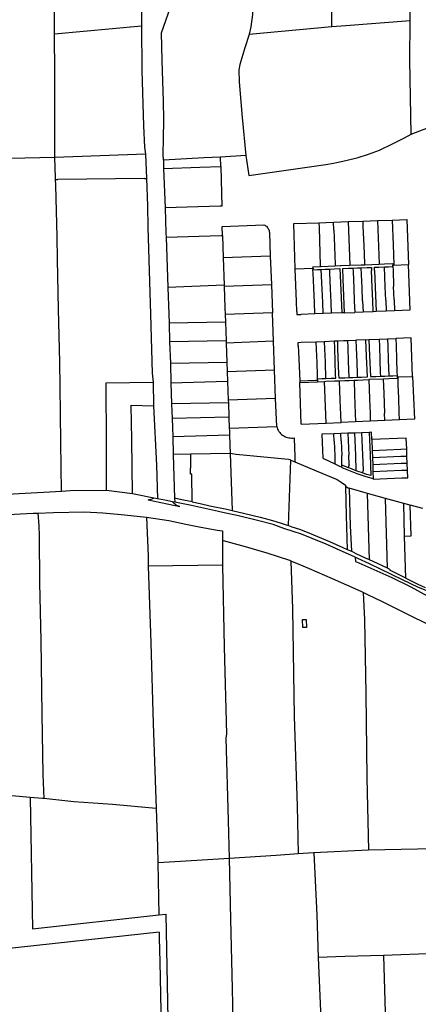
# Model space of a CAD drawing. Header units: inches. Extents: x 210911 to 224988, y 571697 to 586201.
# Tile 227 of 256: x 218178 to 218450, y 581658 to 582329. Entities that reach past the tile are written whole.
import ezdxf

# ---------------------------------------------------------------- set-up
doc = ezdxf.new("R2010")
doc.units = ezdxf.units.IN
doc.header["$MEASUREMENT"] = 0

msp = doc.modelspace()

# ---------------------------------------------------------------- linework, layer by layer
for points in [[(218390.884, 582324.327), (218390.177, 582385.357), (218389.014, 582507.172)], [(218444.32, 582328.606), (218444.388, 582344.969), (218442.441, 582391.8), (218441.877, 582404.982), (218440.593, 582450.231), (218440.399, 582453.579)], [(218275.792, 582233.389), (218275.64, 582237.726), (218275.921, 582247.889), (218276.11, 582261.165), (218275.853, 582273.39), (218274.978, 582301.376), (218274.605, 582320.389), (218283.799, 582347.092), (218295.259, 582381.559), (218297.39, 582385.558), (218301.414, 582392.859), (218305.603, 582402.118), (218307.608, 582408.078), (218310.112, 582416.178), (218313.345, 582428.286), (218316.101, 582441.652), (218317.153, 582446.432), (218318.992, 582445.728), (218321.949, 582445.031)], [(218321.949, 582445.031), (218322.802, 582444.83), (218326.866, 582444.187), (218331.057, 582443.796), (218332.946, 582443.374), (218334.802, 582442.454), (218335.433, 582440.992), (218336.061, 582438.005), (218336.297, 582406.308), (218336.775, 582345.073), (218336.669, 582332.841), (218335.451, 582324.495), (218334.358, 582319.415), (218334.301, 582319.234)], [(218271.484, 582380.62), (218260.738, 582346.76), (218260.822, 582325.05)], [(218201.55, 582319.76), (218201.432, 582346.77)], [(218201.55, 582319.76), (218260.822, 582325.05)], [(218260.822, 582325.05), (218261.086, 582294.747), (218262.158, 582256.811), (218262.936, 582242.27), (218263.6, 582237.623)], [(218390.884, 582324.327), (218334.301, 582319.234)], [(218444.32, 582328.606), (218400.377, 582325.181), (218390.884, 582324.327)], [(218444.968, 582251.206), (218444.086, 582301.712), (218444.32, 582328.606)], [(218201.691, 582235.316), (218201.822, 582253.879), (218201.773, 582292.513), (218201.55, 582319.76)], [(218334.301, 582319.234), (218331.412, 582310.084), (218327.889, 582298.721), (218327.244, 582295.102), (218327.477, 582286.907), (218329.638, 582262.574), (218332.168, 582236.57)], [(218444.968, 582251.206), (218491.635, 582269.154), (218496.875, 582279.913), (218522.583, 582281.453)], [(218393.933, 582231.924), (218400.331, 582233.266), (218408.658, 582235.345), (218415.715, 582237.553), (218423.219, 582240.332), (218432.695, 582244.758), (218440.456, 582248.743), (218444.968, 582251.206)], [(218263.6, 582237.623), (218201.691, 582235.316)], [(218263.6, 582237.623), (218264.214, 582220.934)], [(218201.691, 582235.316), (218150.096, 582234.265), (218129.772, 582233.023)], [(218202.174, 582221.508), (218201.691, 582235.316)], [(218314.756, 582235.555), (218303.458, 582234.999), (218275.792, 582233.389)], [(218275.792, 582233.389), (218275.989, 582227.782)], [(218332.168, 582236.57), (218314.756, 582235.555)], [(218314.917, 582229.141), (218314.756, 582235.555)], [(218332.168, 582236.57), (218334.047, 582223.118), (218386.793, 582230.564), (218391.941, 582231.506), (218393.933, 582231.924)], [(218275.989, 582227.782), (218300.731, 582228.656), (218314.917, 582229.141)], [(218275.989, 582227.782), (218276.933, 582200.865)], [(218314.917, 582229.141), (218315.595, 582202.066)], [(218202.251, 582220.221), (218202.174, 582221.508)], [(218202.251, 582220.221), (218203.866, 582220.238)], [(218206.288, 582007.524), (218205.858, 582041.082), (218205.613, 582060.14), (218205.418, 582079.392), (218205.072, 582095.59), (218204.266, 582131.765), (218203.564, 582165.673), (218203.263, 582181.193), (218202.482, 582216.368), (218202.251, 582220.221)], [(218263.004, 582220.872), (218203.866, 582220.238)], [(218263.004, 582220.872), (218264.216, 582220.885)], [(218264.214, 582220.934), (218264.216, 582220.885)], [(218264.216, 582220.885), (218264.877, 582202.305), (218265.083, 582187.873), (218267.037, 582128.425), (218268.221, 582088.116), (218268.938, 582082.016)], [(218315.595, 582202.066), (218314.617, 582202.036), (218276.933, 582200.865)], [(218276.933, 582200.865), (218277.534, 582183.729), (218277.632, 582180.947)], [(218365.783, 582159.378), (218364.803, 582190.186), (218381.939, 582190.832)], [(218381.939, 582190.832), (218391.914, 582191.183)], [(218381.939, 582190.832), (218382.051, 582187.462)], [(218391.914, 582191.183), (218401.911, 582191.555)], [(218392.117, 582185.718), (218391.914, 582191.183)], [(218401.911, 582191.555), (218401.95, 582191.556), (218411.891, 582191.896)], [(218401.911, 582191.555), (218403.067, 582161.758)], [(218411.891, 582191.896), (218411.906, 582191.897)], [(218411.891, 582191.896), (218412.04, 582188.34)], [(218411.906, 582191.897), (218421.849, 582192.288), (218421.898, 582192.29)], [(218421.898, 582192.29), (218431.882, 582192.642)], [(218421.898, 582192.29), (218423.005, 582162.838)], [(218431.882, 582192.642), (218441.861, 582193.013), (218443.012, 582162.3)], [(218431.882, 582192.642), (218432.542, 582175.691)], [(218315.967, 582188.3), (218344.326, 582189.455)], [(218316.137, 582182.074), (218315.967, 582188.3)], [(218344.326, 582189.455), (218344.955, 582189.157), (218345.547, 582188.791), (218346.094, 582188.36), (218346.589, 582187.87), (218347.025, 582187.327), (218347.398, 582186.739), (218347.702, 582186.113), (218347.934, 582185.456), (218348.09, 582184.778), (218348.169, 582184.086)], [(218348.169, 582184.086), (218348.763, 582168.08)], [(218382.051, 582187.462), (218382.051, 582187.449)], [(218382.051, 582187.449), (218382.92, 582161.331)], [(218392.117, 582185.718), (218392.309, 582180.788)], [(218412.04, 582188.34), (218412.041, 582188.302)], [(218412.041, 582188.302), (218412.545, 582175.166)], [(218277.632, 582180.947), (218315.208, 582182.047), (218316.137, 582182.074)], [(218277.632, 582180.947), (218278.84, 582146.714)], [(218316.137, 582182.074), (218316.652, 582166.875)], [(218392.309, 582180.788), (218392.31, 582180.774)], [(218392.31, 582180.774), (218392.558, 582174.402)], [(218392.558, 582174.402), (218392.998, 582162.463)], [(218412.545, 582175.166), (218412.989, 582163.086)], [(218432.542, 582175.691), (218433.029, 582162.214)], [(218348.763, 582168.08), (218316.652, 582166.875)], [(218316.652, 582166.875), (218317.282, 582148.289)], [(218348.763, 582168.08), (218349.547, 582148.705)], [(218412.989, 582163.086), (218413.009, 582162.529)], [(218423.005, 582162.838), (218423.017, 582162.514)], [(218423.017, 582162.514), (218426.659, 582162.652), (218432.385, 582162.871), (218432.402, 582161.855)], [(218365.783, 582159.378), (218377.927, 582159.845)], [(218366.924, 582130.351), (218366.662, 582137.155), (218365.783, 582159.378)], [(218377.927, 582159.845), (218377.889, 582160.789), (218382.884, 582160.997), (218382.931, 582160.999)], [(218377.927, 582159.845), (218377.903, 582158.757)], [(218377.903, 582158.757), (218380.907, 582158.854), (218383.604, 582158.974)], [(218379.191, 582128.614), (218378.841, 582136.103), (218378.465, 582146.304), (218377.994, 582156.501), (218377.903, 582158.757)], [(218382.92, 582161.331), (218382.931, 582160.999)], [(218382.931, 582160.999), (218383.039, 582161.003), (218383.578, 582161.026), (218393.044, 582161.381)], [(218383.604, 582158.974), (218386.316, 582159.094), (218389.334, 582159.198)], [(218384.871, 582128.812), (218384.535, 582136.33), (218384.174, 582145.411), (218383.604, 582158.974)], [(218389.334, 582159.198), (218392.346, 582159.302), (218396.309, 582159.473)], [(218390.563, 582129.022), (218390.23, 582136.557), (218389.868, 582145.637), (218389.421, 582156.946), (218389.334, 582159.198)], [(218392.998, 582162.463), (218393.044, 582161.381)], [(218393.044, 582161.381), (218396.593, 582161.514), (218397.218, 582161.538)], [(218396.309, 582159.473), (218396.688, 582149.754)], [(218397.218, 582161.538), (218403.067, 582161.758)], [(218398.321, 582159.56), (218402.199, 582159.728), (218405.217, 582159.849)], [(218398.607, 582152.219), (218398.321, 582159.56)], [(218403.067, 582161.758), (218410.843, 582162.051)], [(218405.217, 582159.849), (218408.23, 582159.969), (218410.878, 582160.075)], [(218405.217, 582159.849), (218405.306, 582157.6), (218405.731, 582146.269), (218406.093, 582137.189), (218406.398, 582129.65)], [(218410.843, 582162.051), (218413.024, 582162.134)], [(218410.878, 582160.075), (218414.781, 582160.231), (218417.809, 582160.356), (218417.899, 582158.1)], [(218411.436, 582146.496), (218410.878, 582160.075)], [(218413.012, 582162.462), (218413.009, 582162.529)], [(218413.012, 582162.462), (218413.024, 582162.134)], [(218413.024, 582162.134), (218423.017, 582162.514)], [(218419.035, 582130.127), (218418.685, 582137.701), (218418.34, 582146.725), (218417.899, 582158.1)], [(218419.9, 582158.176), (218419.823, 582160.442), (218422.855, 582160.576), (218426.712, 582160.711)], [(218419.9, 582158.176), (218420.362, 582146.783), (218421.051, 582130.205)], [(218426.712, 582160.711), (218429.426, 582160.806), (218432.444, 582160.926)], [(218427.269, 582147.127), (218426.712, 582160.711)], [(218432.402, 582161.855), (218433.041, 582161.882)], [(218432.444, 582160.926), (218432.402, 582161.855)], [(218432.444, 582160.926), (218432.53, 582158.663)], [(218432.53, 582158.663), (218432.963, 582147.354)], [(218433.029, 582162.214), (218433.041, 582161.882)], [(218433.041, 582161.882), (218442.841, 582162.293)], [(218443.012, 582162.3), (218442.841, 582162.293)], [(218442.841, 582162.293), (218444.098, 582131.095)], [(218396.688, 582149.754), (218397.511, 582129.303)], [(218399.521, 582129.379), (218398.607, 582152.219)], [(218317.282, 582148.289), (218278.84, 582146.714)], [(218278.84, 582146.714), (218279.488, 582128.335), (218279.682, 582122.266)], [(218317.282, 582148.289), (218317.308, 582147.525)], [(218317.308, 582147.525), (218349.547, 582148.705)], [(218317.308, 582147.525), (218317.806, 582132.826), (218317.976, 582128.092)], [(218349.547, 582148.705), (218350.243, 582129.319)], [(218411.797, 582137.416), (218411.436, 582146.496)], [(218427.631, 582138.046), (218427.269, 582147.127)], [(218433.325, 582138.273), (218432.963, 582147.354)], [(218411.797, 582137.416), (218412.097, 582129.871)], [(218427.631, 582138.046), (218427.937, 582130.479)], [(218433.325, 582138.273), (218433.629, 582130.706)], [(218350.243, 582129.319), (218317.976, 582128.092)], [(218350.95, 582109.916), (218350.243, 582129.319)], [(218366.924, 582130.351), (218366.998, 582128.193), (218369.905, 582128.294)], [(218397.511, 582129.303), (218390.563, 582129.022)], [(218397.895, 582129.317), (218397.511, 582129.303)], [(218399.521, 582129.379), (218397.895, 582129.317)], [(218399.521, 582129.379), (218406.398, 582129.65)], [(218412.097, 582129.871), (218406.398, 582129.65)], [(218419.035, 582130.127), (218412.097, 582129.871)], [(218421.051, 582130.205), (218419.035, 582130.127)], [(218427.937, 582130.479), (218421.051, 582130.205)], [(218433.629, 582130.706), (218427.937, 582130.479)], [(218444.098, 582131.095), (218433.629, 582130.706)], [(218318.161, 582122.957), (218279.682, 582122.266)], [(218317.976, 582128.092), (218318.161, 582122.957)], [(218318.161, 582122.957), (218318.621, 582110.179)], [(218379.191, 582128.614), (218369.905, 582128.294)], [(218384.871, 582128.812), (218379.191, 582128.614)], [(218390.563, 582129.022), (218384.871, 582128.812)], [(218279.682, 582122.266), (218280.088, 582109.583)], [(218318.621, 582110.179), (218280.088, 582109.583)], [(218280.088, 582109.583), (218280.554, 582095.028)], [(218318.621, 582110.179), (218318.675, 582108.677)], [(218350.95, 582109.916), (218318.675, 582108.677)], [(218351.688, 582090.509), (218350.95, 582109.916)], [(218367.867, 582106.826), (218367.742, 582109.167), (218369.942, 582109.255)], [(218369.942, 582109.255), (218379.864, 582109.652)], [(218379.864, 582109.652), (218385.568, 582109.87)], [(218379.864, 582109.652), (218380.077, 582104.625), (218380.443, 582095.533), (218380.777, 582086.628), (218380.833, 582084.359)], [(218385.568, 582109.87), (218392.553, 582110.13)], [(218385.568, 582109.87), (218385.769, 582104.854), (218386.134, 582095.762), (218386.519, 582084.578)], [(218386.519, 582084.578), (218390.423, 582084.714), (218393.453, 582084.841), (218393.374, 582087.101), (218392.723, 582105.125), (218392.553, 582110.13)], [(218392.553, 582110.13), (218394.555, 582110.204)], [(218394.555, 582110.204), (218398.661, 582110.365)], [(218394.555, 582110.204), (218394.64, 582105.186), (218395.38, 582087.182), (218395.47, 582084.911), (218398.507, 582085.03), (218399.683, 582085.082)], [(218398.661, 582110.365), (218401.422, 582110.474)], [(218401.422, 582110.474), (218407.091, 582110.693)], [(218401.422, 582110.474), (218401.633, 582105.492), (218401.999, 582096.4), (218402.383, 582085.203)], [(218414.094, 582110.977), (218407.091, 582110.693)], [(218407.091, 582110.693), (218407.335, 582105.721), (218407.767, 582095.399), (218408.014, 582087.605), (218408.077, 582085.436)], [(218414.094, 582110.977), (218416.091, 582111.04)], [(218414.494, 582099.782), (218414.094, 582110.977)], [(218416.091, 582111.04), (218422.978, 582111.365)], [(218416.091, 582111.04), (218416.484, 582100.012)], [(218422.978, 582111.365), (218428.663, 582111.56)], [(218422.978, 582111.365), (218423.209, 582106.36), (218423.575, 582097.267), (218423.832, 582088.308), (218423.935, 582086.08)], [(218428.663, 582111.56), (218434.354, 582111.77)], [(218428.663, 582111.56), (218428.911, 582106.589), (218429.276, 582097.497), (218429.634, 582086.289)], [(218444.816, 582112.176), (218434.354, 582111.77)], [(218434.354, 582111.77), (218434.622, 582106.819), (218434.988, 582097.726), (218435.252, 582088.762), (218435.358, 582086.496)], [(218445.826, 582085.956), (218444.816, 582112.176)], [(218318.675, 582108.677), (218319.138, 582095.79)], [(218367.867, 582106.826), (218368.041, 582102.699), (218368.823, 582082.9)], [(218280.554, 582095.028), (218319.138, 582095.79)], [(218319.138, 582095.79), (218319.371, 582089.324)], [(218415.065, 582085.76), (218414.494, 582099.782)], [(218416.484, 582100.012), (218417.065, 582085.832)], [(218280.554, 582095.028), (218280.99, 582081.395)], [(218319.371, 582089.324), (218351.688, 582090.509)], [(218319.371, 582089.324), (218319.614, 582082.567)], [(218352.403, 582070.905), (218351.688, 582090.509)], [(218319.614, 582082.567), (218280.99, 582081.395)], [(218319.614, 582082.567), (218320.078, 582069.694)], [(218368.823, 582082.9), (218379.886, 582083.336)], [(218368.823, 582082.9), (218368.863, 582081.87)], [(218368.863, 582081.87), (218375.078, 582082.115), (218380.954, 582082.374)], [(218379.886, 582083.336), (218380.908, 582083.376)], [(218380.833, 582084.359), (218383.85, 582084.485), (218386.519, 582084.578)], [(218380.833, 582084.359), (218380.908, 582083.376)], [(218380.908, 582083.376), (218380.941, 582082.665)], [(218380.941, 582082.665), (218380.954, 582082.374)], [(218380.954, 582082.374), (218385.794, 582082.575)], [(218385.794, 582082.575), (218386.63, 582082.61), (218392.614, 582082.85)], [(218386.875, 582054.055), (218385.794, 582082.575)], [(218392.614, 582082.85), (218395.984, 582082.985)], [(218395.984, 582082.985), (218399.761, 582083.136)], [(218397.042, 582054.481), (218396.845, 582059.819), (218396.45, 582069.776), (218395.984, 582082.985)], [(218399.683, 582085.082), (218402.383, 582085.203)], [(218399.761, 582083.136), (218402.494, 582083.246), (218405.976, 582083.385)], [(218402.383, 582085.203), (218405.059, 582085.322), (218408.077, 582085.436)], [(218405.976, 582083.385), (218408.188, 582083.473)], [(218405.976, 582083.385), (218406.328, 582073.642), (218406.533, 582066.697), (218407.031, 582054.9)], [(218408.077, 582085.436), (218411.095, 582085.551), (218415.065, 582085.76)], [(218408.188, 582083.473), (218415.969, 582083.778)], [(218415.969, 582083.778), (218416.134, 582083.784)], [(218415.969, 582083.778), (218416.459, 582070.578), (218416.835, 582060.586), (218417.038, 582055.351)], [(218425.846, 582084.167), (218416.134, 582083.784)], [(218417.065, 582085.832), (218420.917, 582085.978), (218423.935, 582086.08)], [(218423.935, 582086.08), (218426.947, 582086.182), (218429.634, 582086.289)], [(218425.961, 582084.172), (218425.846, 582084.167)], [(218425.846, 582084.167), (218426.297, 582074.467), (218426.568, 582067.472), (218426.823, 582060.903)], [(218435.362, 582085.574), (218435.405, 582084.542), (218429.73, 582084.321), (218425.961, 582084.172)], [(218429.634, 582086.289), (218432.34, 582086.397), (218435.358, 582086.496)], [(218435.358, 582086.496), (218435.362, 582085.574)], [(218435.362, 582085.574), (218435.915, 582085.594)], [(218435.915, 582085.594), (218435.994, 582085.597)], [(218435.994, 582085.597), (218445.826, 582085.956)], [(218435.994, 582085.597), (218436.006, 582085.175)], [(218437.005, 582056.237), (218436.804, 582061.337), (218436.414, 582071.349), (218436.153, 582079.922), (218436.006, 582085.175)], [(218445.826, 582085.956), (218447.106, 582056.694), (218437.005, 582056.237)], [(218236.938, 582008.243), (218237.035, 582040.101), (218236.853, 582081.493), (218268.938, 582082.016)], [(218268.938, 582082.016), (218269.051, 582065.809)], [(218280.99, 582081.395), (218281.441, 582067.314)], [(218369.844, 582053.314), (218368.863, 582081.87)], [(218352.403, 582070.905), (218320.078, 582069.694)], [(218320.078, 582069.694), (218320.143, 582067.88)], [(218353.135, 582051.75), (218352.403, 582070.905)], [(218254.693, 582005.774), (218254.366, 582042.763), (218253.728, 582066.394), (218269.051, 582065.809)], [(218269.051, 582065.809), (218271.092, 582025.385), (218271.743, 582002.549)], [(218320.143, 582067.88), (218281.441, 582067.314)], [(218281.441, 582067.314), (218281.764, 582057.231)], [(218320.143, 582067.88), (218320.495, 582058.077)], [(218320.495, 582058.077), (218281.764, 582057.231)], [(218281.764, 582057.231), (218281.958, 582051.152), (218282.152, 582044.772)], [(218320.495, 582058.077), (218320.766, 582050.57)], [(218427.021, 582055.794), (218417.038, 582055.351)], [(218427.021, 582055.794), (218426.823, 582060.903)], [(218437.005, 582056.237), (218427.021, 582055.794)], [(218320.766, 582050.57), (218353.135, 582051.75)], [(218320.766, 582050.57), (218320.83, 582048.781), (218320.94, 582045.796)], [(218353.135, 582051.75), (218353.407, 582050.882), (218353.752, 582050.041), (218354.168, 582049.233), (218354.653, 582048.464), (218355.201, 582047.739), (218355.811, 582047.064), (218356.476, 582046.444), (218357.192, 582045.884), (218357.953, 582045.387), (218358.755, 582044.958), (218359.59, 582044.599), (218360.453, 582044.313), (218361.338, 582044.103), (218362.237, 582043.97), (218363.145, 582043.915), (218364.053, 582043.938), (218364.957, 582044.039)], [(218369.844, 582053.314), (218386.878, 582053.989)], [(218386.875, 582054.055), (218397.042, 582054.481)], [(218386.878, 582053.989), (218386.875, 582054.055)], [(218407.031, 582054.9), (218397.042, 582054.481)], [(218417.038, 582055.351), (218407.031, 582054.9)], [(218320.94, 582045.796), (218282.152, 582044.772)], [(218282.152, 582044.772), (218282.516, 582032.798)], [(218320.94, 582045.796), (218321.393, 582033.46)], [(218364.957, 582044.039), (218365.316, 582036.968), (218365.446, 582031.701), (218365.542, 582027.754)], [(218392.093, 582046.821), (218383.978, 582046.586)], [(218383.978, 582046.586), (218384.574, 582030.29), (218392.782, 582026.228)], [(218396.886, 582046.974), (218392.093, 582046.821)], [(218392.341, 582041.775), (218392.093, 582046.821)], [(218401.737, 582047.169), (218396.886, 582046.974)], [(218397.137, 582041.964), (218396.886, 582046.974)], [(218397.137, 582041.964), (218397.529, 582031.951)], [(218406.468, 582047.359), (218401.737, 582047.169)], [(218401.737, 582047.169), (218402.326, 582032.141)], [(218411.338, 582047.572), (218406.468, 582047.359)], [(218407.463, 582021.603), (218407.122, 582032.33), (218406.73, 582042.342), (218406.468, 582047.359)], [(218416.291, 582047.788), (218411.338, 582047.572)], [(218411.594, 582020.121), (218412.277, 582022.006), (218411.928, 582032.519), (218411.338, 582047.572)], [(218417.984, 582042.828), (218417.795, 582047.825), (218416.291, 582047.788)], [(218416.291, 582047.788), (218416.489, 582042.727)], [(218416.489, 582042.727), (218416.884, 582032.715), (218417.379, 582018.421)], [(218441.858, 582036.241), (218441.581, 582043.727), (218417.984, 582042.828)], [(218417.984, 582042.828), (218418.282, 582035.245)], [(218392.341, 582041.775), (218392.733, 582031.762)], [(218437.764, 582036.039), (218418.282, 582035.245)], [(218418.282, 582035.245), (218418.467, 582030.53)], [(218441.858, 582036.241), (218437.764, 582036.039)], [(218442.031, 582031.401), (218441.858, 582036.241)], [(218294.533, 582033.002), (218282.516, 582032.798)], [(218282.516, 582032.798), (218283.427, 582002.887)], [(218295.482, 582000.388), (218295.266, 582019.369), (218294.397, 582019.35), (218294.352, 582023.359), (218294.642, 582023.35), (218294.533, 582033.002)], [(218321.393, 582033.46), (218294.533, 582033.002)], [(218321.393, 582033.46), (218321.399, 582033.295)], [(218321.399, 582033.295), (218322.825, 581994.493)], [(218362.9, 582028.864), (218362.42, 582029.066), (218361.189, 582029.226), (218344.286, 582030.863), (218325.511, 582032.784), (218321.399, 582033.295)], [(218361.143, 581984.209), (218362.9, 582028.864)], [(218362.9, 582028.864), (218365.542, 582027.754)], [(218392.733, 582031.762), (218392.782, 582026.228)], [(218397.598, 582025.346), (218397.529, 582031.951)], [(218402.522, 582025.644), (218402.326, 582032.141)], [(218437.956, 582031.322), (218418.467, 582030.53)], [(218418.467, 582030.53), (218418.655, 582025.733)], [(218442.031, 582031.401), (218437.956, 582031.322)], [(218442.207, 582026.663), (218442.031, 582031.401)], [(218365.542, 582027.754), (218380.166, 582021.609), (218394.319, 582015.664), (218397.233, 582013.772), (218400.061, 582011.739)], [(218392.782, 582026.228), (218395.546, 582024.983), (218397.612, 582023.979)], [(218397.612, 582023.979), (218397.502, 582023.727), (218407.875, 582019.749), (218414.073, 582017.586), (218419.022, 582016.403)], [(218397.612, 582023.979), (218397.598, 582025.346)], [(218401.769, 582023.778), (218397.598, 582025.346)], [(218401.851, 582023.747), (218401.769, 582023.778)], [(218402.522, 582025.644), (218401.851, 582023.747)], [(218404.615, 582022.708), (218404.596, 582022.715), (218401.851, 582023.747)], [(218407.463, 582021.603), (218404.615, 582022.708)], [(218438.151, 582026.526), (218418.655, 582025.733)], [(218418.655, 582025.733), (218418.844, 582020.937)], [(218419.022, 582016.403), (218419.053, 582015.94), (218428.559, 582016.288), (218438.525, 582016.685), (218442.596, 582016.831), (218442.389, 582021.88)], [(218442.207, 582026.663), (218438.151, 582026.526)], [(218442.389, 582021.88), (218438.346, 582021.73)], [(218442.389, 582021.88), (218442.207, 582026.663)], [(218411.594, 582020.121), (218408.766, 582021.098), (218407.463, 582021.603)], [(218414.585, 582019.102), (218414.448, 582019.135), (218411.594, 582020.121)], [(218417.379, 582018.421), (218414.585, 582019.102)], [(218438.346, 582021.73), (218418.844, 582020.937)], [(218418.844, 582020.937), (218419.022, 582016.403)], [(218400.061, 582011.739), (218400.089, 582010.789)], [(218400.089, 582010.789), (218400.667, 581991.076), (218401.256, 581967.968)], [(218402.542, 582009.536), (218401.912, 582009.802), (218400.089, 582010.789)], [(218402.537, 582009.724), (218402.542, 582009.536)], [(218415.16, 582006.101), (218402.537, 582009.724)], [(218402.542, 582009.536), (218403.329, 581983.981)], [(218206.288, 582007.524), (218169.114, 582005.505), (218146.913, 582004.296), (218136.853, 582004.169)], [(218236.938, 582008.243), (218212.257, 582007.829), (218206.288, 582007.524)], [(218254.693, 582005.774), (218236.938, 582008.243)], [(218269.382, 582002.995), (218256.938, 582005.343), (218254.693, 582005.774)], [(218267.127, 582001.911), (218266.725, 582001.75), (218266.301, 582001.661), (218265.869, 582001.647), (218265.44, 582001.708)], [(218265.44, 582001.708), (218286.923, 581997.155)], [(218269.382, 582002.995), (218268.448, 582002.511), (218267.127, 582001.911)], [(218271.743, 582002.549), (218269.382, 582002.995)], [(218281.953, 582000.522), (218276.685, 582001.617), (218271.743, 582002.549)], [(218295.482, 582000.388), (218288.472, 582001.862), (218283.427, 582002.887)], [(218283.427, 582002.887), (218283.508, 582000.199)], [(218416.4, 581960.874), (218415.16, 582006.101)], [(218427.508, 582002.729), (218415.16, 582006.101)], [(218439.876, 581999.352), (218427.508, 582002.729)], [(218428.761, 581955.068), (218427.508, 582002.729)], [(218282.835, 581999.464), (218281.953, 582000.522)], [(218283.508, 582000.199), (218281.953, 582000.522)], [(218285.303, 581997.719), (218284.638, 581998.084), (218284.003, 581998.499), (218283.401, 581998.959), (218282.835, 581999.464)], [(218315.176, 581993.454), (218313.383, 581993.852), (218294.907, 581997.83), (218283.508, 582000.199)], [(218286.923, 581997.155), (218286.507, 581997.264), (218286.098, 581997.394), (218285.696, 581997.546), (218285.303, 581997.719)], [(218295.482, 582000.388), (218301.008, 581999.226), (218307.553, 581997.749), (218319.1, 581995.332), (218322.825, 581994.493)], [(218444.307, 581998.142), (218439.876, 581999.352)], [(218440.485, 581977.025), (218439.876, 581999.352)], [(218440.485, 581977.025), (218444.875, 581977.152), (218444.307, 581998.142)], [(218452.996, 581995.77), (218444.307, 581998.142)], [(218143.829, 581990.749), (218165.524, 581991.483), (218186.995, 581992.588), (218190.066, 581992.723)], [(218190.066, 581992.723), (218200.843, 581993.198), (218221.931, 581993.604), (218234.378, 581992.82), (218247.079, 581991.717), (218257.875, 581990.744), (218264.253, 581989.873)], [(218190.066, 581992.723), (218190.853, 581983.941), (218190.966, 581977.206), (218191.349, 581945.251), (218192.162, 581905.798), (218192.89, 581855.609), (218193.572, 581814.505), (218194.245, 581798.002)], [(218264.253, 581989.873), (218265.317, 581963.35), (218265.303, 581956.511)], [(218264.253, 581989.873), (218279.592, 581987.783), (218291.21, 581985.22), (218300.289, 581983.362), (218312.48, 581981.18), (218316.163, 581980.665), (218316.15, 581973.976)], [(218364.334, 581980.216), (218358.075, 581982.195), (218350.713, 581984.879), (218340.048, 581987.633), (218326.97, 581990.837), (218315.176, 581993.454)], [(218322.825, 581994.493), (218331.496, 581992.536), (218341.903, 581989.937), (218348.765, 581988.036), (218352.442, 581987.032), (218356.137, 581985.902), (218359.025, 581984.97), (218361.143, 581984.209)], [(218361.143, 581984.209), (218363.498, 581983.364), (218368.62, 581981.707), (218373.962, 581979.814), (218378.268, 581978.011), (218389.254, 581973.375), (218393.842, 581971.36), (218398.267, 581969.323), (218401.256, 581967.968)], [(218403.329, 581983.981), (218404.15, 581966.656)], [(218406.674, 581962.647), (218393.932, 581968.334), (218386.825, 581971.589), (218377.433, 581975.42), (218370.009, 581978.422), (218364.334, 581980.216)], [(218441.265, 581948.421), (218440.485, 581977.025)], [(218316.15, 581973.976), (218316.118, 581957.211)], [(218362.822, 581960.025), (218362.109, 581960.316), (218346.621, 581965.363), (218331.767, 581969.773), (218321.736, 581972.523), (218316.785, 581973.866), (218316.15, 581973.976)], [(218401.256, 581967.968), (218404.15, 581966.656)], [(218407.364, 581965.018), (218404.15, 581966.656)], [(218406.674, 581962.647), (218406.989, 581959.652), (218409.107, 581958.709), (218431.75, 581948.748), (218444.614, 581942.532), (218444.649, 581942.374), (218455.774, 581936.251), (218484.331, 581920.35), (218484.426, 581920.506), (218489.13, 581917.871), (218500.238, 581911.72), (218517.178, 581902.77), (218526.706, 581898.127), (218535.332, 581894.232)], [(218408.503, 581961.831), (218406.674, 581962.647)], [(218416.4, 581960.874), (218413.865, 581961.994), (218407.364, 581965.018)], [(218457.364, 581938.949), (218449.831, 581941.864), (218439.097, 581947.123), (218416.476, 581958.086), (218408.503, 581961.831)], [(218316.118, 581957.211), (218265.303, 581956.511)], [(218265.303, 581956.511), (218267.234, 581904.201), (218268.842, 581849.119), (218270.761, 581791.215)], [(218316.118, 581957.211), (218316.117, 581956.905), (218317.343, 581901.506), (218318.815, 581841.977), (218318.429, 581839.373), (218320.098, 581782.956), (218320.689, 581757.096)], [(218412.092, 581938.529), (218410.848, 581939.136), (218391.238, 581947.875), (218375.627, 581954.765), (218366.805, 581958.402), (218362.822, 581960.025)], [(218362.822, 581960.025), (218363.95, 581927.468), (218365.078, 581854.091), (218367.119, 581793.036), (218367.788, 581760.262)], [(218428.761, 581955.068), (218418.886, 581959.775), (218416.4, 581960.874)], [(218441.265, 581948.421), (218431.619, 581953.066), (218430.627, 581953.487), (218430.898, 581954.055), (218428.761, 581955.068)], [(218441.265, 581948.421), (218443.571, 581947.309), (218449.581, 581944.317)], [(218449.581, 581944.317), (218454.533, 581942.061)], [(218455.222, 581917.325), (218444.479, 581922.749), (218425.443, 581932.185), (218415.29, 581936.968), (218412.092, 581938.529)], [(218412.092, 581938.529), (218413.034, 581920.01), (218413.888, 581869.567), (218414.73, 581812.199), (218415.741, 581762.839)], [(218370.693, 581920.113), (218373.19, 581920.226), (218373.441, 581914.732), (218370.943, 581914.618), (218370.693, 581920.113)], [(218184.777, 581798.813), (218159.438, 581800.908), (218126.732, 581803.699), (218114.597, 581804.993)], [(218184.777, 581798.813), (218186.428, 581709.13), (218272.614, 581718.63)], [(218194.245, 581798.002), (218193.223, 581798.115), (218184.777, 581798.813)], [(218270.761, 581791.215), (218241.106, 581794.026), (218214.75, 581795.726), (218194.245, 581798.002)], [(218270.761, 581791.215), (218271.791, 581765.002), (218272.028, 581754.164)], [(218367.788, 581760.262), (218352.699, 581759.201), (218320.689, 581757.096)], [(218378.542, 581761.012), (218378.236, 581760.997), (218367.788, 581760.262)], [(218415.741, 581762.839), (218415.587, 581762.836), (218378.542, 581761.012)], [(218378.542, 581761.012), (218380.44, 581718.429), (218381.533, 581689.635)], [(218460.486, 581763.683), (218415.741, 581762.839)], [(218320.689, 581757.096), (218287.524, 581755.126), (218272.028, 581754.164)], [(218272.028, 581754.164), (218272.614, 581718.63)], [(218320.689, 581757.096), (218321.682, 581715.804), (218322.67, 581668.473), (218323.253, 581646.707)], [(218272.614, 581718.63), (218277.363, 581719.154), (218279.989, 581587.846)], [(218272.81, 581706.77), (218164.431, 581694.975)], [(218272.81, 581706.77), (218272.877, 581702.742), (218273.476, 581686.645), (218274.346, 581641.751), (218275.336, 581595.564), (218275.691, 581587.409)], [(218425.958, 581690.977), (218399.757, 581690.251), (218381.533, 581689.635)], [(218381.533, 581689.635), (218383.351, 581647.653), (218383.352, 581647.638)], [(218462.376, 581692.271), (218461.816, 581692.235), (218425.958, 581690.977)], [(218425.958, 581690.977), (218429.956, 581559.122)]]:
    msp.add_lwpolyline(points)

doc.saveas('drawing.dxf')
